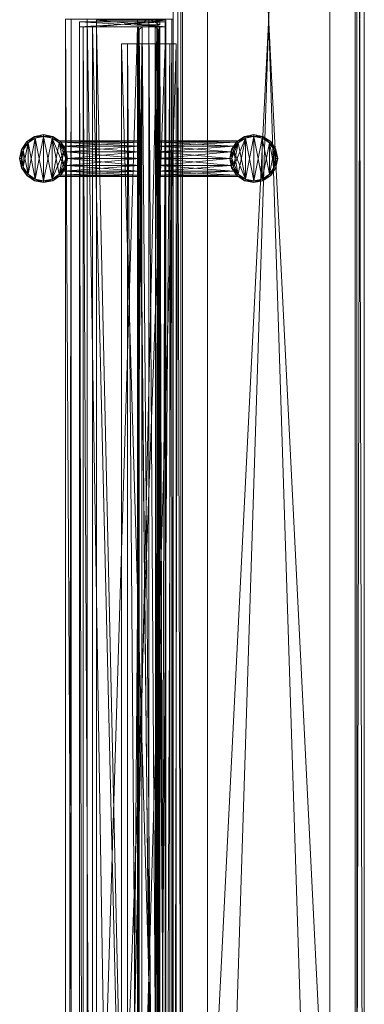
# Model space of a CAD drawing. Header units: inches. Extents: x -36 to 502, y -215 to 67.
# Tile 17 of 256: x 299 to 306, y -114 to -93. Entities that reach past the tile are written whole.
import ezdxf

# ---------------------------------------------------------------- set-up
doc = ezdxf.new("R2010")
doc.units = ezdxf.units.IN
doc.header["$MEASUREMENT"] = 0
for name, color, linetype, true_color in [('CET color Grey71', 7, 'Continuous', 0xb4b4b4), ('CET color Grey79', 7, 'Continuous', 0xc8c8c8), ('CET color Grey80', 7, 'Continuous', 0xcccccc), ('CET color Grey90', 7, 'Continuous', 0xe6e6e6)]:
    doc.layers.add(name, color=color, linetype=linetype, true_color=true_color)
doc.layers.add('CET Default', color=7, linetype='Continuous')

# ---------------------------------------------------------------- blocks, each defined once
blk = doc.blocks.new('*C97')
at = {"layer": 'CET color Grey71', "linetype": 'Continuous', "lineweight": 0}
mesh = blk.add_polyface(dxfattribs=at)
corners = [(39.843, 4.65, 117.067), (39.843, 4.374, 117.067), (39.843, 4.65, 3.657), (39.843, 4.374, 3.657), (39.783, 4.709, 117.067), (39.783, 4.709, 3.657), (0.217, 4.709, 117.067), (0.217, 4.709, 3.657), (0.157, 4.65, 117.067), (0.157, 4.65, 3.657), (0.157, 4.374, 117.067), (0.157, 4.374, 3.657), (0.217, 4.315, 117.067), (0.217, 4.315, 3.657), (39.783, 4.315, 3.657), (39.783, 4.315, 117.067)]
mesh.append_faces([[corners[k] for k in face] for face in [(13, 2, 3, 13), (13, 5, 2, 13), (13, 7, 5, 13), (13, 9, 7, 13)]], dxfattribs={"vtx0": -1, "vtx2": -1, "vtx3": -1})
mesh.append_faces([[corners[k] for k in face] for face in [(13, 3, 14, 13)]], dxfattribs={"vtx0": -1, "vtx3": -1})
mesh.append_faces([[corners[k] for k in face] for face in [(0, 1, 2, 0), (4, 0, 5, 4), (6, 4, 7, 6), (8, 6, 9, 8), (10, 8, 11, 10), (12, 10, 13, 12), (15, 1, 12, 15), (15, 12, 14, 15), (1, 15, 3, 1)]], dxfattribs={"vtx1": -1})
mesh.append_faces([[corners[k] for k in face] for face in [(6, 8, 12, 6), (4, 6, 12, 4), (0, 4, 12, 0), (1, 0, 12, 1)]], dxfattribs={"vtx1": -1, "vtx2": -1})
mesh.append_faces([[corners[k] for k in face] for face in [(1, 3, 2, 1), (0, 2, 5, 0), (4, 5, 7, 4), (6, 7, 9, 6), (8, 9, 11, 8), (10, 11, 13, 10), (13, 11, 9, 13), (8, 10, 12, 8), (12, 13, 14, 12), (15, 14, 3, 15)]], dxfattribs={"vtx2": -1})
at = {"layer": 'CET color Grey79', "linetype": 'Continuous', "lineweight": 0}
mesh = blk.add_polyface(dxfattribs=at)
corners = [(36.824, 4.709, 33.95), (36.743, 4.709, 34.07), (36.743, 6.348, 34.07), (36.824, 6.294, 33.95), (36.715, 4.709, 34.213), (36.715, 6.381, 34.213), (36.743, 4.709, 34.355), (36.743, 6.348, 34.355), (36.824, 4.709, 34.476), (36.824, 6.294, 34.476), (36.944, 4.709, 34.556), (36.944, 6.237, 34.556), (37.087, 4.709, 34.585), (37.087, 6.209, 34.585), (37.229, 4.709, 34.556), (37.229, 6.237, 34.556), (37.35, 4.709, 34.476), (37.35, 6.294, 34.476), (37.43, 4.709, 34.355), (37.43, 6.348, 34.355), (37.459, 4.709, 34.213), (37.459, 6.381, 34.213), (37.43, 4.709, 34.07), (37.43, 6.348, 34.07), (37.35, 4.709, 33.95), (37.35, 6.294, 33.95), (37.229, 4.709, 33.869), (37.229, 6.237, 33.869), (37.087, 4.709, 33.841), (37.087, 6.209, 33.841), (36.944, 4.709, 33.869), (37.087, 4.709, 46.159), (37.229, 4.709, 46.131), (37.229, 6.237, 46.131), (37.087, 6.209, 46.159), (37.35, 4.709, 46.05), (37.35, 6.294, 46.05), (37.43, 4.709, 45.93), (37.43, 6.348, 45.93), (37.459, 4.709, 45.787), (37.459, 6.381, 45.787), (37.43, 4.709, 45.645), (37.43, 6.348, 45.645), (37.35, 4.709, 45.524), (37.35, 6.294, 45.524), (37.229, 4.709, 45.444), (37.229, 6.237, 45.444), (37.087, 4.709, 45.415), (37.087, 6.209, 45.415), (36.944, 4.709, 45.444), (36.944, 6.237, 45.444), (36.824, 4.709, 45.524), (36.824, 6.294, 45.524), (36.743, 4.709, 45.645), (36.743, 6.348, 45.645), (36.715, 4.709, 45.787), (36.715, 6.381, 45.787), (36.743, 4.709, 45.93), (36.743, 6.348, 45.93), (36.824, 4.709, 46.05), (36.824, 6.294, 46.05), (36.944, 4.709, 46.131), (36.944, 6.237, 46.131), (36.585, 6.711, 48.961), (36.623, 6.903, 48.961), (36.623, 6.903, 31.039), (36.585, 6.711, 31.039), (36.732, 7.066, 48.961), (36.732, 7.066, 31.039), (36.895, 7.174, 48.961), (36.895, 7.174, 31.039), (37.087, 7.213, 48.961), (37.087, 7.213, 31.039), (37.279, 7.174, 48.961), (37.279, 7.174, 31.039), (37.442, 7.066, 48.961), (37.442, 7.066, 31.039), (37.55, 6.903, 48.961), (37.55, 6.903, 31.039), (37.589, 6.711, 48.961), (37.589, 6.711, 31.039), (37.55, 6.519, 48.961), (37.55, 6.519, 31.039), (37.442, 6.356, 48.961), (37.442, 6.356, 31.039), (37.279, 6.247, 48.961), (37.279, 6.247, 31.039), (37.087, 6.209, 48.961), (37.087, 6.209, 31.039), (36.895, 6.247, 48.961), (36.895, 6.247, 31.039), (36.732, 6.356, 48.961), (36.732, 6.356, 31.039), (36.623, 6.519, 48.961), (36.623, 6.519, 31.039), (37.514, 6.888, 49), (37.549, 6.711, 49), (37.414, 7.038, 49), (37.264, 7.138, 49), (37.087, 7.173, 49), (36.91, 7.138, 49), (36.76, 7.038, 49), (36.659, 6.888, 49), (36.624, 6.711, 49), (36.659, 6.534, 49), (36.76, 6.383, 49), (36.91, 6.283, 49), (37.087, 6.248, 49), (37.264, 6.283, 49), (37.414, 6.383, 49), (37.514, 6.534, 49), (36.659, 6.888, 31), (36.624, 6.711, 31), (36.76, 7.038, 31), (36.91, 7.138, 31), (37.087, 7.173, 31), (37.264, 7.138, 31), (37.414, 7.038, 31), (37.514, 6.888, 31), (37.549, 6.711, 31), (37.514, 6.534, 31), (37.414, 6.383, 31), (37.264, 6.283, 31), (37.087, 6.248, 31), (36.91, 6.283, 31), (36.76, 6.383, 31), (36.659, 6.534, 31), (36.944, 6.237, 33.869)]
mesh.append_faces([[corners[k] for k in face] for face in [(12, 4, 14, 12), (14, 1, 16, 14), (16, 0, 18, 16), (18, 30, 20, 18), (20, 28, 22, 20), (47, 39, 49, 47), (49, 37, 51, 49), (51, 35, 53, 51), (53, 32, 55, 53), (55, 31, 57, 55), (104, 110, 103, 104), (103, 96, 102, 103), (102, 95, 101, 102), (101, 97, 100, 101), (120, 126, 119, 120), (119, 112, 118, 119), (118, 111, 117, 118), (117, 113, 116, 117)]], dxfattribs={"vtx0": -1, "vtx1": -1, "vtx3": -1})
mesh.append_faces([[corners[k] for k in face] for face in [(12, 8, 6, 12), (12, 6, 4, 12), (14, 4, 1, 14), (16, 1, 0, 16), (18, 0, 30, 18), (20, 30, 28, 20), (22, 28, 26, 22), (47, 43, 41, 47), (47, 41, 39, 47), (49, 39, 37, 49), (51, 37, 35, 51), (53, 35, 32, 53), (55, 32, 31, 55), (57, 31, 61, 57), (105, 107, 108, 105), (104, 108, 109, 104), (104, 109, 110, 104), (103, 110, 96, 103), (102, 96, 95, 102), (101, 95, 97, 101), (100, 97, 98, 100), (121, 123, 124, 121), (120, 124, 125, 120), (120, 125, 126, 120), (119, 126, 112, 119), (118, 112, 111, 118), (117, 111, 113, 117), (116, 113, 114, 116)]], dxfattribs={"vtx0": -1, "vtx2": -1, "vtx3": -1})
mesh.append_faces([[corners[k] for k in face] for face in [(0, 2, 3, 0), (1, 5, 2, 1), (4, 7, 5, 4), (6, 9, 7, 6), (8, 11, 9, 8), (10, 13, 11, 10), (12, 15, 13, 12), (14, 17, 15, 14), (16, 19, 17, 16), (18, 21, 19, 18), (20, 23, 21, 20), (22, 25, 23, 22), (24, 27, 25, 24), (26, 29, 27, 26), (22, 26, 24, 22), (31, 33, 34, 31), (32, 36, 33, 32), (35, 38, 36, 35), (37, 40, 38, 37), (39, 42, 40, 39), (41, 44, 42, 41), (43, 46, 44, 43), (45, 48, 46, 45), (47, 50, 48, 47), (49, 52, 50, 49), (51, 54, 52, 51), (53, 56, 54, 53), (55, 58, 56, 55), (57, 60, 58, 57), (59, 62, 60, 59), (61, 34, 62, 61), (57, 61, 59, 57), (63, 65, 66, 63), (64, 68, 65, 64), (67, 70, 68, 67), (69, 72, 70, 69), (71, 74, 72, 71), (73, 76, 74, 73), (75, 78, 76, 75), (77, 80, 78, 77), (79, 82, 80, 79), (81, 84, 82, 81), (83, 86, 84, 83), (85, 88, 86, 85), (87, 90, 88, 87), (89, 92, 90, 89), (91, 94, 92, 91), (93, 66, 94, 93), (79, 95, 96, 79), (77, 97, 95, 77), (75, 98, 97, 75), (73, 99, 98, 73), (71, 100, 99, 71), (69, 101, 100, 69), (67, 102, 101, 67), (64, 103, 102, 64), (63, 104, 103, 63), (93, 105, 104, 93), (91, 106, 105, 91), (89, 107, 106, 89), (87, 108, 107, 87), (85, 109, 108, 85), (83, 110, 109, 83), (81, 96, 110, 81), (100, 98, 99, 100), (66, 111, 112, 66), (65, 113, 111, 65), (68, 114, 113, 68), (70, 115, 114, 70), (72, 116, 115, 72), (74, 117, 116, 74), (76, 118, 117, 76), (78, 119, 118, 78), (80, 120, 119, 80), (82, 121, 120, 82), (84, 122, 121, 84), (86, 123, 122, 86), (88, 124, 123, 88), (90, 125, 124, 90), (92, 126, 125, 92), (94, 112, 126, 94), (116, 114, 115, 116), (28, 127, 29, 28), (30, 3, 127, 30)]], dxfattribs={"vtx0": -1, "vtx3": -1})
mesh.append_faces([[corners[k] for k in face] for face in [(104, 105, 108, 104), (120, 121, 124, 120)]], dxfattribs={"vtx1": -1, "vtx2": -1})
mesh.append_faces([[corners[k] for k in face] for face in [(0, 1, 2, 0), (1, 4, 5, 1), (4, 6, 7, 4), (6, 8, 9, 6), (8, 10, 11, 8), (10, 12, 13, 10), (12, 14, 15, 12), (14, 16, 17, 14), (16, 18, 19, 16), (18, 20, 21, 18), (20, 22, 23, 20), (22, 24, 25, 22), (24, 26, 27, 24), (26, 28, 29, 26), (12, 10, 8, 12), (31, 32, 33, 31), (32, 35, 36, 32), (35, 37, 38, 35), (37, 39, 40, 37), (39, 41, 42, 39), (41, 43, 44, 41), (43, 45, 46, 43), (45, 47, 48, 45), (47, 49, 50, 47), (49, 51, 52, 49), (51, 53, 54, 51), (53, 55, 56, 53), (55, 57, 58, 55), (57, 59, 60, 57), (59, 61, 62, 59), (61, 31, 34, 61), (47, 45, 43, 47), (63, 64, 65, 63), (64, 67, 68, 64), (67, 69, 70, 67), (69, 71, 72, 69), (71, 73, 74, 71), (73, 75, 76, 73), (75, 77, 78, 75), (77, 79, 80, 77), (79, 81, 82, 79), (81, 83, 84, 81), (83, 85, 86, 83), (85, 87, 88, 85), (87, 89, 90, 87), (89, 91, 92, 89), (91, 93, 94, 91), (93, 63, 66, 93), (79, 77, 95, 79), (77, 75, 97, 77), (75, 73, 98, 75), (73, 71, 99, 73), (71, 69, 100, 71), (69, 67, 101, 69), (67, 64, 102, 67), (64, 63, 103, 64), (63, 93, 104, 63), (93, 91, 105, 93), (91, 89, 106, 91), (89, 87, 107, 89), (87, 85, 108, 87), (85, 83, 109, 85), (83, 81, 110, 83), (81, 79, 96, 81), (105, 106, 107, 105), (66, 65, 111, 66), (65, 68, 113, 65), (68, 70, 114, 68), (70, 72, 115, 70), (72, 74, 116, 72), (74, 76, 117, 74), (76, 78, 118, 76), (78, 80, 119, 78), (80, 82, 120, 80), (82, 84, 121, 82), (84, 86, 122, 84), (86, 88, 123, 86), (88, 90, 124, 88), (90, 92, 125, 90), (92, 94, 126, 92), (94, 66, 112, 94), (121, 122, 123, 121), (28, 30, 127, 28), (30, 0, 3, 30)]], dxfattribs={"vtx2": -1})
mesh = blk.add_polyface(dxfattribs=at)
corners = [(39.488, 5.085, 0.591), (0.512, 5.085, 0.591), (0.512, 5.085, 1.252), (39.488, 5.085, 1.252), (0.512, 3.939, 0.591), (0.512, 3.939, 1.252), (39.488, 3.939, 0.591), (39.488, 3.939, 1.252)]
mesh.append_faces([[corners[k] for k in face] for face in [(0, 2, 3, 0), (1, 5, 2, 1), (1, 6, 4, 1), (5, 3, 2, 5), (4, 7, 5, 4), (6, 3, 7, 6)]], dxfattribs={"vtx0": -1, "vtx3": -1})
mesh.append_faces([[corners[k] for k in face] for face in [(0, 1, 2, 0), (1, 4, 5, 1), (1, 0, 6, 1), (5, 7, 3, 5), (4, 6, 7, 4), (6, 0, 3, 6)]], dxfattribs={"vtx2": -1})
mesh = blk.add_polyface(dxfattribs=at)
corners = [(39.488, 4.955), (0.512, 4.955), (0.512, 4.955, 0.591), (39.488, 4.955, 0.591), (0.512, 4.656), (0.512, 4.656, 0.591), (39.488, 4.656), (39.488, 4.656, 0.591)]
mesh.append_faces([[corners[k] for k in face] for face in [(0, 2, 3, 0), (1, 5, 2, 1), (1, 6, 4, 1), (5, 3, 2, 5), (4, 7, 5, 4), (6, 3, 7, 6)]], dxfattribs={"vtx0": -1, "vtx3": -1})
mesh.append_faces([[corners[k] for k in face] for face in [(0, 1, 2, 0), (1, 4, 5, 1), (1, 0, 6, 1), (5, 7, 3, 5), (4, 6, 7, 4), (6, 0, 3, 6)]], dxfattribs={"vtx2": -1})
mesh = blk.add_polyface(dxfattribs=at)
corners = [(39.488, 4.368), (0.512, 4.368), (0.512, 4.368, 0.591), (39.488, 4.368, 0.591), (0.512, 4.069), (0.512, 4.069, 0.591), (39.488, 4.069), (39.488, 4.069, 0.591)]
mesh.append_faces([[corners[k] for k in face] for face in [(0, 2, 3, 0), (1, 5, 2, 1), (1, 6, 4, 1), (5, 3, 2, 5), (4, 7, 5, 4), (6, 3, 7, 6)]], dxfattribs={"vtx0": -1, "vtx3": -1})
mesh.append_faces([[corners[k] for k in face] for face in [(0, 1, 2, 0), (1, 4, 5, 1), (1, 0, 6, 1), (5, 7, 3, 5), (4, 6, 7, 4), (6, 0, 3, 6)]], dxfattribs={"vtx2": -1})
mesh = blk.add_polyface(dxfattribs=at)
corners = [(37.35, 4.315, 33.95), (37.43, 4.315, 34.07), (37.43, 2.675, 34.07), (37.35, 2.729, 33.95), (37.459, 4.315, 34.213), (37.459, 2.642, 34.213), (37.43, 4.315, 34.355), (37.43, 2.675, 34.355), (37.35, 4.315, 34.476), (37.35, 2.729, 34.476), (37.229, 4.315, 34.556), (37.229, 2.787, 34.556), (37.087, 4.315, 34.585), (37.087, 2.815, 34.585), (36.944, 4.315, 34.556), (36.944, 2.787, 34.556), (36.824, 4.315, 34.476), (36.824, 2.729, 34.476), (36.743, 4.315, 34.355), (36.743, 2.675, 34.355), (36.715, 4.315, 34.213), (36.715, 2.642, 34.213), (36.743, 4.315, 34.07), (36.743, 2.675, 34.07), (36.824, 4.315, 33.95), (36.824, 2.729, 33.95), (36.944, 4.315, 33.869), (36.944, 2.787, 33.869), (37.087, 4.315, 33.841), (37.087, 2.815, 33.841), (37.229, 4.315, 33.869), (37.087, 4.315, 46.159), (36.944, 4.315, 46.131), (36.944, 2.787, 46.131), (37.087, 2.815, 46.159), (36.824, 4.315, 46.05), (36.824, 2.729, 46.05), (36.743, 4.315, 45.93), (36.743, 2.675, 45.93), (36.715, 4.315, 45.787), (36.715, 2.642, 45.787), (36.743, 4.315, 45.645), (36.743, 2.675, 45.645), (36.824, 4.315, 45.524), (36.824, 2.729, 45.524), (36.944, 4.315, 45.444), (36.944, 2.787, 45.444), (37.087, 4.315, 45.415), (37.087, 2.815, 45.415), (37.229, 4.315, 45.444), (37.229, 2.787, 45.444), (37.35, 4.315, 45.524), (37.35, 2.729, 45.524), (37.43, 4.315, 45.645), (37.43, 2.675, 45.645), (37.459, 4.315, 45.787), (37.459, 2.642, 45.787), (37.43, 4.315, 45.93), (37.43, 2.675, 45.93), (37.35, 4.315, 46.05), (37.35, 2.729, 46.05), (37.229, 4.315, 46.131), (37.229, 2.787, 46.131), (37.589, 2.313, 48.961), (37.55, 2.121, 48.961), (37.55, 2.121, 31.039), (37.589, 2.313, 31.039), (37.442, 1.958, 48.961), (37.442, 1.958, 31.039), (37.279, 1.849, 48.961), (37.279, 1.849, 31.039), (37.087, 1.811, 48.961), (37.087, 1.811, 31.039), (36.895, 1.849, 48.961), (36.895, 1.849, 31.039), (36.732, 1.958, 48.961), (36.732, 1.958, 31.039), (36.623, 2.121, 48.961), (36.623, 2.121, 31.039), (36.585, 2.313, 48.961), (36.585, 2.313, 31.039), (36.623, 2.505, 48.961), (36.623, 2.505, 31.039), (36.732, 2.668, 48.961), (36.732, 2.668, 31.039), (36.895, 2.777, 48.961), (36.895, 2.777, 31.039), (37.087, 2.815, 48.961), (37.087, 2.815, 31.039), (37.279, 2.777, 48.961), (37.279, 2.777, 31.039), (37.442, 2.668, 48.961), (37.442, 2.668, 31.039), (37.55, 2.505, 48.961), (37.55, 2.505, 31.039), (36.659, 2.136, 49), (36.624, 2.313, 49), (36.76, 1.986, 49), (36.91, 1.886, 49), (37.087, 1.85, 49), (37.264, 1.886, 49), (37.414, 1.986, 49), (37.514, 2.136, 49), (37.549, 2.313, 49), (37.514, 2.49, 49), (37.414, 2.64, 49), (37.264, 2.74, 49), (37.087, 2.776, 49), (36.91, 2.74, 49), (36.76, 2.64, 49), (36.659, 2.49, 49), (37.514, 2.136, 31), (37.549, 2.313, 31), (37.414, 1.986, 31), (37.264, 1.886, 31), (37.087, 1.85, 31), (36.91, 1.886, 31), (36.76, 1.986, 31), (36.659, 2.136, 31), (36.624, 2.313, 31), (36.659, 2.49, 31), (36.76, 2.64, 31), (36.91, 2.74, 31), (37.087, 2.776, 31), (37.264, 2.74, 31), (37.414, 2.64, 31), (37.514, 2.49, 31), (37.229, 2.787, 33.869)]
mesh.append_faces([[corners[k] for k in face] for face in [(12, 4, 14, 12), (14, 1, 16, 14), (16, 0, 18, 16), (18, 30, 20, 18), (20, 28, 22, 20), (47, 39, 49, 47), (49, 37, 51, 49), (51, 35, 53, 51), (53, 32, 55, 53), (55, 31, 57, 55), (104, 110, 103, 104), (103, 96, 102, 103), (102, 95, 101, 102), (101, 97, 100, 101), (120, 126, 119, 120), (119, 112, 118, 119), (118, 111, 117, 118), (117, 113, 116, 117)]], dxfattribs={"vtx0": -1, "vtx1": -1, "vtx3": -1})
mesh.append_faces([[corners[k] for k in face] for face in [(12, 8, 6, 12), (12, 6, 4, 12), (14, 4, 1, 14), (16, 1, 0, 16), (18, 0, 30, 18), (20, 30, 28, 20), (22, 28, 26, 22), (47, 43, 41, 47), (47, 41, 39, 47), (49, 39, 37, 49), (51, 37, 35, 51), (53, 35, 32, 53), (55, 32, 31, 55), (57, 31, 61, 57), (105, 107, 108, 105), (104, 108, 109, 104), (104, 109, 110, 104), (103, 110, 96, 103), (102, 96, 95, 102), (101, 95, 97, 101), (100, 97, 98, 100), (121, 123, 124, 121), (120, 124, 125, 120), (120, 125, 126, 120), (119, 126, 112, 119), (118, 112, 111, 118), (117, 111, 113, 117), (116, 113, 114, 116)]], dxfattribs={"vtx0": -1, "vtx2": -1, "vtx3": -1})
mesh.append_faces([[corners[k] for k in face] for face in [(0, 2, 3, 0), (1, 5, 2, 1), (4, 7, 5, 4), (6, 9, 7, 6), (8, 11, 9, 8), (10, 13, 11, 10), (12, 15, 13, 12), (14, 17, 15, 14), (16, 19, 17, 16), (18, 21, 19, 18), (20, 23, 21, 20), (22, 25, 23, 22), (24, 27, 25, 24), (26, 29, 27, 26), (22, 26, 24, 22), (31, 33, 34, 31), (32, 36, 33, 32), (35, 38, 36, 35), (37, 40, 38, 37), (39, 42, 40, 39), (41, 44, 42, 41), (43, 46, 44, 43), (45, 48, 46, 45), (47, 50, 48, 47), (49, 52, 50, 49), (51, 54, 52, 51), (53, 56, 54, 53), (55, 58, 56, 55), (57, 60, 58, 57), (59, 62, 60, 59), (61, 34, 62, 61), (57, 61, 59, 57), (63, 65, 66, 63), (64, 68, 65, 64), (67, 70, 68, 67), (69, 72, 70, 69), (71, 74, 72, 71), (73, 76, 74, 73), (75, 78, 76, 75), (77, 80, 78, 77), (79, 82, 80, 79), (81, 84, 82, 81), (83, 86, 84, 83), (85, 88, 86, 85), (87, 90, 88, 87), (89, 92, 90, 89), (91, 94, 92, 91), (93, 66, 94, 93), (79, 95, 96, 79), (77, 97, 95, 77), (75, 98, 97, 75), (73, 99, 98, 73), (71, 100, 99, 71), (69, 101, 100, 69), (67, 102, 101, 67), (64, 103, 102, 64), (63, 104, 103, 63), (93, 105, 104, 93), (91, 106, 105, 91), (89, 107, 106, 89), (87, 108, 107, 87), (85, 109, 108, 85), (83, 110, 109, 83), (81, 96, 110, 81), (100, 98, 99, 100), (66, 111, 112, 66), (65, 113, 111, 65), (68, 114, 113, 68), (70, 115, 114, 70), (72, 116, 115, 72), (74, 117, 116, 74), (76, 118, 117, 76), (78, 119, 118, 78), (80, 120, 119, 80), (82, 121, 120, 82), (84, 122, 121, 84), (86, 123, 122, 86), (88, 124, 123, 88), (90, 125, 124, 90), (92, 126, 125, 92), (94, 112, 126, 94), (116, 114, 115, 116), (28, 127, 29, 28), (30, 3, 127, 30)]], dxfattribs={"vtx0": -1, "vtx3": -1})
mesh.append_faces([[corners[k] for k in face] for face in [(104, 105, 108, 104), (120, 121, 124, 120)]], dxfattribs={"vtx1": -1, "vtx2": -1})
mesh.append_faces([[corners[k] for k in face] for face in [(0, 1, 2, 0), (1, 4, 5, 1), (4, 6, 7, 4), (6, 8, 9, 6), (8, 10, 11, 8), (10, 12, 13, 10), (12, 14, 15, 12), (14, 16, 17, 14), (16, 18, 19, 16), (18, 20, 21, 18), (20, 22, 23, 20), (22, 24, 25, 22), (24, 26, 27, 24), (26, 28, 29, 26), (12, 10, 8, 12), (31, 32, 33, 31), (32, 35, 36, 32), (35, 37, 38, 35), (37, 39, 40, 37), (39, 41, 42, 39), (41, 43, 44, 41), (43, 45, 46, 43), (45, 47, 48, 45), (47, 49, 50, 47), (49, 51, 52, 49), (51, 53, 54, 51), (53, 55, 56, 53), (55, 57, 58, 55), (57, 59, 60, 57), (59, 61, 62, 59), (61, 31, 34, 61), (47, 45, 43, 47), (63, 64, 65, 63), (64, 67, 68, 64), (67, 69, 70, 67), (69, 71, 72, 69), (71, 73, 74, 71), (73, 75, 76, 73), (75, 77, 78, 75), (77, 79, 80, 77), (79, 81, 82, 79), (81, 83, 84, 81), (83, 85, 86, 83), (85, 87, 88, 85), (87, 89, 90, 87), (89, 91, 92, 89), (91, 93, 94, 91), (93, 63, 66, 93), (79, 77, 95, 79), (77, 75, 97, 77), (75, 73, 98, 75), (73, 71, 99, 73), (71, 69, 100, 71), (69, 67, 101, 69), (67, 64, 102, 67), (64, 63, 103, 64), (63, 93, 104, 63), (93, 91, 105, 93), (91, 89, 106, 91), (89, 87, 107, 89), (87, 85, 108, 87), (85, 83, 109, 85), (83, 81, 110, 83), (81, 79, 96, 81), (105, 106, 107, 105), (66, 65, 111, 66), (65, 68, 113, 65), (68, 70, 114, 68), (70, 72, 115, 70), (72, 74, 116, 72), (74, 76, 117, 74), (76, 78, 118, 76), (78, 80, 119, 78), (80, 82, 120, 80), (82, 84, 121, 82), (84, 86, 122, 84), (86, 88, 123, 86), (88, 90, 124, 88), (90, 92, 125, 90), (92, 94, 126, 92), (94, 66, 112, 94), (121, 122, 123, 121), (28, 30, 127, 28), (30, 0, 3, 30)]], dxfattribs={"vtx2": -1})
mesh = blk.add_polyface(dxfattribs=at)
corners = [(0.157, 3.843, 117.374), (0.157, 3.843, 117.571), (79.843, 3.843, 117.571), (79.843, 3.843, 117.374)]
mesh.append_faces([[corners[k] for k in face] for face in [(0, 2, 3, 0)]], dxfattribs={"vtx0": -1, "vtx3": -1})
mesh.append_faces([[corners[k] for k in face] for face in [(0, 1, 2, 0)]], dxfattribs={"vtx2": -1})
mesh = blk.add_polyface(dxfattribs=at)
corners = [(0, 3.28, 119), (0, 0.72, 119), (0, 0.72, 120), (0, 3.28, 120), (80, 3.28, 119), (80, 0.72, 120), (80, 0.72, 119), (80, 3.28, 120)]
mesh.append_faces([[corners[k] for k in face] for face in [(0, 2, 3, 0), (4, 5, 6, 4), (0, 6, 1, 0), (1, 5, 2, 1), (2, 7, 3, 2), (3, 4, 0, 3)]], dxfattribs={"vtx0": -1, "vtx3": -1})
mesh.append_faces([[corners[k] for k in face] for face in [(0, 1, 2, 0), (4, 7, 5, 4), (0, 4, 6, 0), (1, 6, 5, 1), (2, 5, 7, 2), (3, 7, 4, 3)]], dxfattribs={"vtx2": -1})
mesh = blk.add_polyface(dxfattribs=at)
corners = [(0.157, 0.157, 117.374), (0.157, 0.157, 117.571), (79.843, 0.157, 117.571), (79.843, 0.157, 117.374)]
mesh.append_faces([[corners[k] for k in face] for face in [(0, 2, 3, 0)]], dxfattribs={"vtx0": -1, "vtx3": -1})
mesh.append_faces([[corners[k] for k in face] for face in [(0, 1, 2, 0)]], dxfattribs={"vtx2": -1})
at = {"layer": 'CET color Grey80', "linetype": 'Continuous', "lineweight": 0}
mesh = blk.add_polyface(dxfattribs=at)
corners = [(40, 4, 119), (40, 4.512, 119), (-39.843, 4, 119), (-39.843, 4.512, 119), (40, 4, 117.571), (-39.843, 4, 117.571), (-39.843, 4.028, 117.571), (-39.843, 4.335, 117.657), (-39.843, 6.134, 117.657), (-39.843, 4.512, 119.114), (-39.843, 5.799, 119), (-39.843, 5.799, 119.114), (-39.843, 6.252, 117.571), (-39.843, 6.134, 117.571), (-39.843, 6.252, 119), (40, 4.028, 117.571), (40, 6.252, 119), (40, 5.799, 119), (40, 6.134, 117.657), (40, 6.252, 117.571), (40, 6.134, 117.571), (40, 5.799, 119.114), (40, 4.512, 119.114), (40, 4.335, 117.657)]
mesh.append_faces([[corners[k] for k in face] for face in [(9, 10, 8, 9), (18, 17, 22, 18)]], dxfattribs={"vtx0": -1, "vtx1": -1, "vtx2": -1, "vtx3": -1})
mesh.append_faces([[corners[k] for k in face] for face in [(6, 3, 7, 6), (23, 1, 15, 23)]], dxfattribs={"vtx0": -1, "vtx1": -1, "vtx3": -1})
mesh.append_faces([[corners[k] for k in face] for face in [(3, 8, 7, 3), (8, 14, 12, 8), (8, 10, 14, 8), (15, 1, 0, 15), (18, 22, 1, 18)]], dxfattribs={"vtx0": -1, "vtx2": -1, "vtx3": -1})
mesh.append_faces([[corners[k] for k in face] for face in [(8, 12, 13, 8), (2, 6, 5, 2)]], dxfattribs={"vtx0": -1, "vtx3": -1})
mesh.append_faces([[corners[k] for k in face] for face in [(0, 1, 2, 0), (4, 0, 5, 4), (4, 15, 0, 4), (20, 19, 18, 20), (15, 4, 6, 15), (23, 15, 7, 23), (18, 23, 8, 18), (20, 18, 13, 20), (19, 20, 12, 19), (16, 19, 14, 16), (17, 16, 10, 17), (21, 17, 11, 21), (22, 21, 9, 22), (1, 22, 3, 1)]], dxfattribs={"vtx1": -1})
mesh.append_faces([[corners[k] for k in face] for face in [(3, 9, 8, 3), (2, 3, 6, 2), (16, 17, 18, 16), (19, 16, 18, 19), (23, 18, 1, 23)]], dxfattribs={"vtx1": -1, "vtx2": -1})
mesh.append_faces([[corners[k] for k in face] for face in [(1, 3, 2, 1), (0, 2, 5, 0), (9, 11, 10, 9), (17, 21, 22, 17), (4, 5, 6, 4), (15, 6, 7, 15), (23, 7, 8, 23), (18, 8, 13, 18), (20, 13, 12, 20), (19, 12, 14, 19), (16, 14, 10, 16), (17, 10, 11, 17), (21, 11, 9, 21), (22, 9, 3, 22)]], dxfattribs={"vtx2": -1})
mesh = blk.add_polyface(dxfattribs=at)
corners = [(39.843, 5.882, 117.331), (39.843, 5.961, 117.331), (0.157, 5.882, 117.331), (0.157, 5.961, 117.331), (39.843, 5.882, 117.13), (0.157, 5.882, 117.13), (39.843, 5.689, 117.13), (0.157, 5.689, 117.13), (39.843, 5.689, 117.02), (0.157, 5.689, 117.02), (39.843, 4.748, 117.02), (0.157, 4.748, 117.02), (39.843, 4.748, 115.323), (0.157, 4.748, 115.323), (0.157, 5.961, 115.323), (39.843, 5.961, 115.323)]
mesh.append_faces([[corners[k] for k in face] for face in [(14, 5, 2, 14), (14, 7, 5, 14), (14, 9, 7, 14), (14, 11, 9, 14)]], dxfattribs={"vtx0": -1, "vtx2": -1, "vtx3": -1})
mesh.append_faces([[corners[k] for k in face] for face in [(14, 2, 3, 14)]], dxfattribs={"vtx0": -1, "vtx3": -1})
mesh.append_faces([[corners[k] for k in face] for face in [(0, 1, 2, 0), (4, 0, 5, 4), (6, 4, 7, 6), (8, 6, 9, 8), (10, 8, 11, 10), (12, 10, 13, 12), (1, 0, 15, 1), (15, 12, 14, 15), (1, 15, 3, 1)]], dxfattribs={"vtx1": -1})
mesh.append_faces([[corners[k] for k in face] for face in [(8, 10, 15, 8), (6, 8, 15, 6), (4, 6, 15, 4), (0, 4, 15, 0)]], dxfattribs={"vtx1": -1, "vtx2": -1})
mesh.append_faces([[corners[k] for k in face] for face in [(1, 3, 2, 1), (0, 2, 5, 0), (4, 5, 7, 4), (6, 7, 9, 6), (8, 9, 11, 8), (10, 11, 13, 10), (14, 13, 11, 14), (10, 12, 15, 10), (12, 13, 14, 12), (15, 14, 3, 15)]], dxfattribs={"vtx2": -1})
mesh = blk.add_polyface(dxfattribs=at)
corners = [(39.949, 5.961, 115.323), (39.843, 5.961, 115.323), (39.843, 5.961, 117.331), (39.949, 5.961, 117.331), (39.843, 4.169, 115.323), (39.843, 4.169, 117.331), (39.949, 4.169, 115.323), (39.949, 4.169, 117.331)]
mesh.append_faces([[corners[k] for k in face] for face in [(0, 2, 3, 0), (1, 5, 2, 1), (1, 6, 4, 1), (5, 3, 2, 5), (4, 7, 5, 4), (6, 3, 7, 6)]], dxfattribs={"vtx0": -1, "vtx3": -1})
mesh.append_faces([[corners[k] for k in face] for face in [(0, 1, 2, 0), (1, 4, 5, 1), (1, 0, 6, 1), (5, 7, 3, 5), (4, 6, 7, 4), (6, 0, 3, 6)]], dxfattribs={"vtx2": -1})
mesh = blk.add_polyface(dxfattribs=at)
corners = [(39.843, 5.602, 4.752), (39.843, 5.602, 1.252), (0.157, 5.602, 4.752), (0.157, 5.602, 1.252), (39.843, 4.728, 4.752), (0.157, 4.728, 4.752), (39.843, 4.728, 3.65), (0.157, 4.728, 3.65), (39.843, 4.295, 3.65), (0.157, 4.295, 3.65), (39.843, 4.295, 4.752), (0.157, 4.295, 4.752), (39.843, 4.157, 4.752), (0.157, 4.157, 4.752), (0.157, 4.157, 1.252), (39.843, 4.157, 1.252)]
mesh.append_faces([[corners[k] for k in face] for face in [(5, 3, 7, 5), (6, 1, 4, 6)]], dxfattribs={"vtx0": -1, "vtx1": -1, "vtx3": -1})
mesh.append_faces([[corners[k] for k in face] for face in [(9, 14, 13, 9), (9, 3, 14, 9), (1, 6, 8, 1)]], dxfattribs={"vtx0": -1, "vtx2": -1, "vtx3": -1})
mesh.append_faces([[corners[k] for k in face] for face in [(9, 13, 11, 9)]], dxfattribs={"vtx0": -1, "vtx3": -1})
mesh.append_faces([[corners[k] for k in face] for face in [(0, 1, 2, 0), (4, 0, 5, 4), (6, 4, 7, 6), (8, 6, 9, 8), (10, 8, 11, 10), (12, 10, 13, 12), (10, 12, 8, 10), (15, 12, 14, 15), (1, 15, 3, 1)]], dxfattribs={"vtx1": -1})
mesh.append_faces([[corners[k] for k in face] for face in [(9, 7, 3, 9), (15, 1, 8, 15), (12, 15, 8, 12)]], dxfattribs={"vtx1": -1, "vtx2": -1})
mesh.append_faces([[corners[k] for k in face] for face in [(1, 3, 2, 1), (0, 2, 5, 0), (4, 5, 7, 4), (6, 7, 9, 6), (8, 9, 11, 8), (10, 11, 13, 10), (5, 2, 3, 5), (1, 0, 4, 1), (12, 13, 14, 12), (15, 14, 3, 15)]], dxfattribs={"vtx2": -1})
mesh = blk.add_polyface(dxfattribs=at)
corners = [(39.98, 5.602, 1.252), (39.843, 5.602, 1.252), (39.843, 5.602, 4.752), (39.98, 5.602, 4.752), (39.843, 4.157, 1.252), (39.843, 4.157, 4.752), (39.98, 4.157, 1.252), (39.98, 4.157, 4.752)]
mesh.append_faces([[corners[k] for k in face] for face in [(0, 2, 3, 0), (1, 5, 2, 1), (1, 6, 4, 1), (5, 3, 2, 5), (4, 7, 5, 4), (6, 3, 7, 6)]], dxfattribs={"vtx0": -1, "vtx3": -1})
mesh.append_faces([[corners[k] for k in face] for face in [(0, 1, 2, 0), (1, 4, 5, 1), (1, 0, 6, 1), (5, 7, 3, 5), (4, 6, 7, 4), (6, 0, 3, 6)]], dxfattribs={"vtx2": -1})
mesh = blk.add_polyface(dxfattribs=at)
corners = [(39.843, 4.169, 117.02), (39.843, 4.276, 117.02), (0.157, 4.169, 117.02), (0.157, 4.276, 117.02), (39.843, 4.169, 115.323), (0.157, 4.169, 115.323), (0.157, 4.276, 115.323), (39.843, 4.276, 115.323)]
mesh.append_faces([[corners[k] for k in face] for face in [(5, 3, 6, 5)]], dxfattribs={"vtx0": -1, "vtx3": -1})
mesh.append_faces([[corners[k] for k in face] for face in [(0, 1, 2, 0), (4, 0, 5, 4), (7, 1, 4, 7), (7, 4, 6, 7), (1, 7, 3, 1)]], dxfattribs={"vtx1": -1})
mesh.append_faces([[corners[k] for k in face] for face in [(1, 3, 2, 1), (0, 2, 5, 0), (5, 2, 3, 5), (1, 0, 4, 1), (4, 5, 6, 4), (7, 6, 3, 7)]], dxfattribs={"vtx2": -1})
mesh = blk.add_polyface(dxfattribs=at)
corners = [(79.843, 4, 119), (79.843, 4, 117.57), (0.157, 4, 119), (0.157, 4, 117.57), (79.843, 0, 119), (0.157, 0, 119), (0.157, 3.805, 117.57), (0.157, 0.195, 117.57), (0.157, 3.805, 117.375), (0.157, 4, 116.5), (0.157, 4, 117.375), (0.157, 0, 117.57), (0.157, 0.195, 117.375), (0.157, 0, 117.375), (0.157, 0, 116.5), (79.843, 0, 117.375), (79.843, 0, 116.5), (79.843, 4, 116.5), (79.843, 0.195, 117.375), (79.843, 0.195, 117.57), (79.843, 0, 117.57), (79.843, 4, 117.375), (79.843, 3.805, 117.375), (79.843, 3.805, 117.57)]
mesh.append_faces([[corners[k] for k in face] for face in [(6, 7, 2, 6), (8, 9, 7, 8), (19, 17, 22, 19), (0, 19, 23, 0)]], dxfattribs={"vtx0": -1, "vtx1": -1, "vtx2": -1, "vtx3": -1})
mesh.append_faces([[corners[k] for k in face] for face in [(9, 12, 7, 9), (9, 13, 12, 9), (19, 0, 4, 19), (19, 22, 23, 19)]], dxfattribs={"vtx0": -1, "vtx2": -1, "vtx3": -1})
mesh.append_faces([[corners[k] for k in face] for face in [(5, 7, 11, 5), (0, 23, 1, 0)]], dxfattribs={"vtx0": -1, "vtx3": -1})
mesh.append_faces([[corners[k] for k in face] for face in [(0, 1, 2, 0), (4, 0, 5, 4), (3, 6, 2, 3), (20, 19, 4, 20), (20, 4, 11, 20), (19, 20, 7, 19), (18, 19, 12, 18), (15, 18, 13, 15), (16, 15, 14, 16), (17, 16, 9, 17), (21, 17, 10, 21), (22, 21, 8, 22), (23, 22, 6, 23), (1, 23, 3, 1)]], dxfattribs={"vtx1": -1})
mesh.append_faces([[corners[k] for k in face] for face in [(6, 8, 7, 6), (5, 2, 7, 5), (18, 15, 17, 18), (19, 18, 17, 19)]], dxfattribs={"vtx1": -1, "vtx2": -1})
mesh.append_faces([[corners[k] for k in face] for face in [(1, 3, 2, 1), (0, 2, 5, 0), (8, 10, 9, 8), (9, 14, 13, 9), (15, 16, 17, 15), (17, 21, 22, 17), (4, 5, 11, 4), (20, 11, 7, 20), (19, 7, 12, 19), (18, 12, 13, 18), (15, 13, 14, 15), (16, 14, 9, 16), (17, 9, 10, 17), (21, 10, 8, 21), (22, 8, 6, 22), (23, 6, 3, 23)]], dxfattribs={"vtx2": -1})
at = {"layer": 'CET color Grey90', "linetype": 'Continuous', "lineweight": 0}
mesh = blk.add_polyface(dxfattribs=at)
corners = [(40.004, 4.512, 4.752), (39.882, 4.748, 4.752), (40.004, 4.748, 4.752), (39.882, 4.276, 4.752), (40.004, 4.276, 4.752), (39.882, 4.276, 115.37), (40.004, 4.276, 115.37), (40.004, 4.512, 115.37), (39.882, 4.748, 115.37), (40.004, 4.748, 115.37)]
mesh.append_faces([[corners[k] for k in face] for face in [(0, 3, 1, 0), (7, 0, 2, 7)]], dxfattribs={"vtx0": -1, "vtx2": -1, "vtx3": -1})
mesh.append_faces([[corners[k] for k in face] for face in [(0, 1, 2, 0)]], dxfattribs={"vtx0": -1, "vtx3": -1})
mesh.append_faces([[corners[k] for k in face] for face in [(9, 8, 7, 9), (9, 7, 2, 9), (8, 9, 1, 8), (5, 8, 3, 5), (6, 5, 4, 6)]], dxfattribs={"vtx1": -1})
mesh.append_faces([[corners[k] for k in face] for face in [(8, 5, 7, 8), (7, 6, 0, 7)]], dxfattribs={"vtx1": -1, "vtx2": -1})
mesh.append_faces([[corners[k] for k in face] for face in [(0, 4, 3, 0), (5, 6, 7, 5), (9, 2, 1, 9), (8, 1, 3, 8), (5, 3, 4, 5), (6, 4, 0, 6)]], dxfattribs={"vtx2": -1})
blk = doc.blocks.new('*C86')
at = {"layer": 'CET Default', "linetype": 'Continuous', "lineweight": 0, "rotation": 90.00000250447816}
blk.add_blockref('*C97', (-103.285, 87.327), dxfattribs=at)

msp = doc.modelspace()

# ---------------------------------------------------------------- block references
at = {"layer": 'CET Default', "linetype": 'Continuous', "lineweight": 0}
msp.add_blockref('*C86', (409.241, -220.764, 29.786), dxfattribs=at)

doc.saveas('drawing.dxf')
